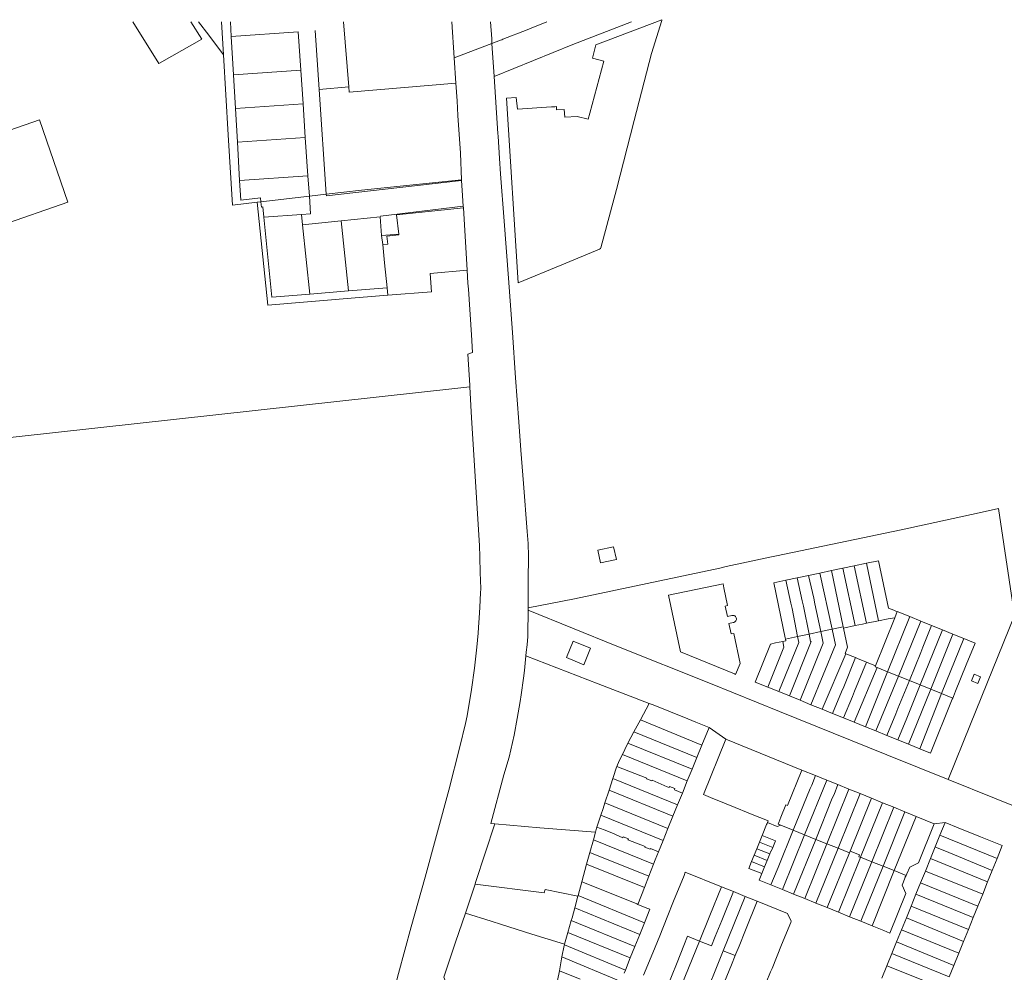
# Model space of a CAD drawing. Header units: metres. Extents: x 151449 to 154753, y 463150 to 465307.
# Tile 51 of 52: x 154054 to 154469, y 464894 to 465296. Entities that reach past the tile are written whole.
import ezdxf

# ---------------------------------------------------------------- set-up
doc = ezdxf.new("R2010")
doc.units = ezdxf.units.M
doc.layers.add('B-PV-KG-GRENS_PERCEEL-G', color=211, linetype='Continuous', lineweight=9)

msp = doc.modelspace()

# ---------------------------------------------------------------- linework, layer by layer
at = {"layer": 'B-PV-KG-GRENS_PERCEEL-G', "flags": 128}
for points in [[(154101.678, 465294.866), (154112.669, 465277.261)], [(154126.173, 465294.866), (154130.767, 465287.507)], [(154129.417, 465294.866), (154133.709, 465289.173)], [(154139.937, 465280.913), (154139.127, 465294.866)], [(154142.824, 465294.866), (154143.181, 465288.706)], [(154190.54, 465294.866), (154192.689, 465267.356)], [(154237.203, 465279.657), (154236.231, 465294.866)], [(154252.976, 465287.727), (154252.522, 465294.866)], [(154254.013, 465271.775), (154287.248, 465285.267), (154311.933, 465294.866)], [(154257.717, 465287.541), (154267.957, 465291.486), (154268.973, 465291.927), (154276.281, 465294.866)], [(154324.696, 465295.749), (154324.677, 465295.462), (154320.382, 465281.514), (154313.066, 465253.233), (154305.534, 465224.178), (154298.993, 465199.516), (154298.805, 465199.246), (154298.486, 465198.983), (154282.573, 465192.349), (154264.202, 465184.721), (154259.252, 465262.617)], [(154300.261, 465278.244), (154295.479, 465279.555), (154296.948, 465285.102), (154324.696, 465295.749)], [(154143.181, 465288.706), (154171.342, 465290.648)], [(154171.342, 465290.648), (154172.457, 465274.492)], [(154178.629, 465291.151), (154180.295, 465266.364)], [(154113.944, 465277.983), (154130.767, 465287.507)], [(154133.709, 465289.173), (154139.937, 465280.913)], [(154143.181, 465288.706), (154144.118, 465272.536)], [(154252.976, 465287.727), (154253.103, 465285.768)], [(154253.103, 465285.768), (154256.702, 465287.151)], [(154256.702, 465287.151), (154257.221, 465287.317), (154257.717, 465287.541)], [(154237.203, 465279.657), (154253.103, 465285.768)], [(154253.103, 465285.768), (154254.013, 465271.775)], [(154112.669, 465277.261), (154113.944, 465277.983)], [(154141.889, 465247.238), (154139.937, 465280.913)], [(154237.884, 465268.998), (154237.203, 465279.657)], [(154294.337, 465256.292), (154300.261, 465278.244)], [(154172.457, 465274.492), (154144.118, 465272.536)], [(154172.457, 465274.492), (154173.437, 465260.29)], [(154144.118, 465272.536), (154144.941, 465258.324)], [(154254.013, 465271.775), (154255.576, 465247.752)], [(154180.295, 465266.364), (154192.689, 465267.356)], [(154180.295, 465266.364), (154183.271, 465222.103)], [(154192.689, 465267.356), (154192.862, 465265.141), (154237.884, 465268.998)], [(154238.359, 465261.567), (154237.884, 465268.998)], [(154238.359, 465261.567), (154238.661, 465255.271)], [(154259.252, 465262.617), (154263.353, 465262.924), (154263.857, 465257.988)], [(154173.437, 465260.29), (154144.941, 465258.324)], [(154144.941, 465258.324), (154145.765, 465244.106)], [(154173.437, 465260.29), (154174.417, 465246.082)], [(154263.857, 465257.988), (154278.221, 465258.935)], [(154278.221, 465258.935), (154279.652, 465259.032)], [(154279.652, 465259.032), (154280.329, 465259.068)], [(154280.329, 465259.068), (154280.328, 465257.739)], [(154283.534, 465257.871), (154280.328, 465257.739)], [(154283.534, 465257.871), (154283.754, 465254.629), (154289.004, 465254.881), (154293.614, 465253.801), (154294.337, 465256.292)], [(154034.01, 465243.687), (154062.361, 465253.493)], [(154062.361, 465253.493), (154074.351, 465218.834)], [(154240.257, 465228.211), (154239.796, 465239.493), (154238.661, 465255.271)], [(154141.889, 465247.238), (154143.711, 465217.523)], [(154174.417, 465246.082), (154145.765, 465244.106)], [(154174.417, 465246.082), (154175.531, 465229.931)], [(154255.69, 465246.57), (154255.576, 465247.752)], [(154255.69, 465246.57), (154256.326, 465237.138), (154256.714, 465230.711)], [(154145.765, 465244.106), (154146.701, 465227.942)], [(154175.531, 465229.931), (154146.701, 465227.942)], [(154146.701, 465227.942), (154147.183, 465219.627), (154155.544, 465220.584), (154155.715, 465218.913)], [(154175.531, 465229.931), (154176.129, 465221.276)], [(154240.257, 465228.211), (154198.123, 465223.823)], [(154240.278, 465227.929), (154240.257, 465228.211)], [(154256.714, 465230.711), (154258.266, 465210.741), (154260.056, 465186.717), (154261.742, 465163.767), (154263.068, 465144.633), (154264.462, 465126.093), (154265.298, 465114.112), (154266.401, 465100.102), (154268.009, 465079.892), (154268.426, 465074.796), (154268.511, 465069.524), (154268.418, 465059.164), (154268.387, 465047.602)], [(154183.271, 465222.103), (154183.324, 465221.475), (154240.278, 465227.929)], [(154198.123, 465223.823), (154183.271, 465222.103)], [(154241.002, 465217.045), (154240.591, 465223.754), (154240.278, 465227.929)], [(154176.129, 465221.276), (154155.715, 465218.913)], [(154176.129, 465221.276), (154176.639, 465213.879), (154172.781, 465213.613)], [(154183.271, 465222.103), (154176.129, 465221.276)], [(154074.351, 465218.834), (154046.011, 465208.997)], [(154154.134, 465218.73), (154143.711, 465217.523)], [(154155.715, 465218.913), (154154.134, 465218.73)], [(154154.134, 465218.73), (154158.63, 465175.369), (154197.106, 465178.61)], [(154155.715, 465218.913), (154155.938, 465216.734), (154156.435, 465216.785), (154156.872, 465212.515)], [(154205.958, 465212.624), (154206.169, 465212.918), (154241.002, 465217.045)], [(154213.797, 465205.308), (154212.921, 465213.392), (154241.041, 465216.414)], [(154241.041, 465216.414), (154241.002, 465217.045)], [(154242.652, 465190.112), (154241.041, 465216.414)], [(154172.781, 465213.613), (154156.872, 465212.515)], [(154156.872, 465212.515), (154160.329, 465178.726), (154176.345, 465180.022)], [(154173.254, 465209.155), (154172.781, 465213.613)], [(154189.498, 465210.878), (154205.958, 465212.624)], [(154206.576, 465204.719), (154205.958, 465212.624)], [(154173.254, 465209.155), (154189.498, 465210.878)], [(154176.345, 465180.022), (154173.254, 465209.155)], [(154192.632, 465181.341), (154189.498, 465210.878)], [(154206.576, 465204.719), (154213.797, 465205.308)], [(154207.068, 465200.906), (154206.576, 465204.719)], [(154208.785, 465204.473), (154209.133, 465201.12), (154207.068, 465200.906)], [(154208.785, 465204.473), (154213.823, 465205.064), (154213.797, 465205.308)], [(154207.068, 465200.906), (154207.862, 465193.248)], [(154208.928, 465182.66), (154207.862, 465193.248)], [(154242.652, 465190.112), (154226.996, 465188.673), (154227.608, 465180.922)], [(154242.988, 465184.62), (154242.652, 465190.112)], [(154192.632, 465181.341), (154208.928, 465182.66)], [(154209.243, 465179.53), (154208.928, 465182.66)], [(154242.988, 465184.62), (154243.155, 465182.101)], [(154176.345, 465180.022), (154192.632, 465181.341)], [(154209.243, 465179.53), (154197.106, 465178.61)], [(154227.608, 465180.922), (154209.243, 465179.53)], [(154244.907, 465155.401), (154244.435, 465162.85), (154243.155, 465182.101)], [(154243.767, 465140.916), (154243.727, 465141.65), (154242.864, 465154.675), (154244.907, 465155.401)], [(154238.742, 465140.361), (154243.767, 465140.916)], [(154247.368, 465039.414), (154247.698, 465043.519), (154247.939, 465047.743), (154248.107, 465051.075), (154248.329, 465053.989), (154248.355, 465055.716), (154248.289, 465059.349), (154248.156, 465062.447), (154248.017, 465069.178), (154247.909, 465073.943), (154244.475, 465127.764), (154243.767, 465140.916)], [(154238.742, 465140.361), (154001.364, 465114.156)], [(154466.661, 465089.607), (154458.458, 465087.767), (154425.64, 465080.519), (154373, 465069.62), (154370.895, 465069.145), (154351.89, 465065.04), (154349.17, 465064.42), (154287.879, 465051.532)], [(154466.661, 465089.607), (154473.365, 465044.497)], [(154297.708, 465072.015), (154298.898, 465066.609), (154305.579, 465068.078), (154304.39, 465073.452)], [(154304.39, 465073.452), (154297.708, 465072.015)], [(154405.789, 465065.385), (154410.928, 465066.47)], [(154410.928, 465066.47), (154416.048, 465067.552), (154420.3, 465047.6), (154422.495, 465046.707)], [(154410.928, 465066.47), (154416.122, 465042.213)], [(154386.602, 465061.333), (154391.357, 465062.337)], [(154391.357, 465062.337), (154396.206, 465063.361)], [(154391.357, 465062.337), (154396.456, 465038.711)], [(154396.206, 465063.361), (154401.073, 465064.389)], [(154401.193, 465039.725), (154396.206, 465063.361)], [(154401.073, 465064.389), (154405.789, 465065.385)], [(154401.073, 465064.389), (154406.268, 465040.151)], [(154411.041, 465041.15), (154405.789, 465065.385)], [(154350.51, 465057.761), (154327.571, 465052.947), (154332.52, 465029.086), (154355.32, 465019.85), (154355.79, 465019.61), (154357.67, 465024.155), (154355.06, 465036.84), (154353.962, 465036.7)], [(154350.51, 465057.761), (154350.879, 465056.169)], [(154376.69, 465034.996), (154371.867, 465058.222), (154377.046, 465059.315)], [(154377.046, 465059.315), (154381.769, 465060.313)], [(154379.11, 465049.69), (154377.046, 465059.315)], [(154381.769, 465060.313), (154386.602, 465061.333)], [(154381.769, 465060.313), (154383.9, 465050.69)], [(154388.76, 465051.709), (154386.602, 465061.333)], [(154350.879, 465056.169), (154352.44, 465048.68), (154351.48, 465048.39)], [(154268.387, 465047.602), (154287.879, 465051.532)], [(154379.6, 465047.33), (154379.11, 465049.69)], [(154383.9, 465050.69), (154384.4, 465048.339)], [(154389.25, 465049.35), (154388.76, 465051.709)], [(154268.386, 465046.681), (154268.385, 465044.815), (154268.228, 465038.267), (154268.189, 465035.588), (154267.899, 465032.079), (154267.555, 465028.988), (154267.413, 465027.435)], [(154268.387, 465047.602), (154268.386, 465046.681)], [(154268.386, 465046.681), (154305.771, 465031.567), (154345.204, 465015.728), (154374.334, 465003.975), (154419.537, 464985.699), (154445.467, 464975.234)], [(154351.48, 465048.39), (154352.421, 465043.958)], [(154379.6, 465047.33), (154381.908, 465035.596)], [(154384.4, 465048.339), (154386.758, 465036.634)], [(154389.25, 465049.35), (154391.676, 465037.687)], [(154423.431, 465046.326), (154422.495, 465046.707)], [(154423.977, 465046.104), (154422.942, 465043.505)], [(154423.431, 465046.326), (154423.977, 465046.104)], [(154423.977, 465046.104), (154429.216, 465043.973)], [(154354.165, 465044.393), (154352.421, 465043.958)], [(154353.023, 465041.123), (154354.73, 465041.48)], [(154354.73, 465041.48), (154355.067, 465041.535), (154355.383, 465041.666), (154355.661, 465041.864), (154355.887, 465042.121), (154356.05, 465042.422), (154356.139, 465042.751), (154356.152, 465043.093), (154356.087, 465043.429), (154355.947, 465043.741), (154355.741, 465044.013), (154355.478, 465044.232), (154355.173, 465044.385), (154354.84, 465044.465), (154354.499, 465044.468), (154354.165, 465044.393)], [(154411.041, 465041.15), (154409.269, 465040.779)], [(154416.122, 465042.213), (154411.041, 465041.15)], [(154422.942, 465043.505), (154414.859, 465023.227)], [(154420.143, 465043.054), (154416.122, 465042.213)], [(154419.876, 465020.732), (154429.216, 465043.973)], [(154422.942, 465043.505), (154420.143, 465043.054)], [(154433.847, 465042.088), (154424.469, 465018.876)], [(154429.216, 465043.973), (154433.847, 465042.088)], [(154433.847, 465042.088), (154438.4, 465040.236)], [(154473.365, 465044.497), (154454.865, 464998.662), (154445.467, 464975.234)], [(154247.368, 465039.414), (154247.247, 465036.988), (154246.668, 465031.012), (154245.67, 465022.241), (154244.41, 465013.26), (154242.608, 465002.152), (154241.912, 464998.816)], [(154353.023, 465041.123), (154353.962, 465036.7)], [(154382.985, 465008.684), (154392.705, 465032.743), (154391.676, 465037.687)], [(154386.758, 465036.634), (154391.676, 465037.687)], [(154396.456, 465038.711), (154397.905, 465031.998), (154387.595, 465006.819)], [(154391.676, 465037.687), (154396.456, 465038.711)], [(154396.456, 465038.711), (154401.193, 465039.725)], [(154401.321, 465039.116), (154401.193, 465039.725)], [(154406.268, 465040.151), (154401.321, 465039.116)], [(154401.321, 465039.116), (154403.014, 465031.111), (154401.987, 465028.426), (154402.234, 465028.31)], [(154409.269, 465040.779), (154406.268, 465040.151)], [(154443.04, 465038.348), (154433.657, 465015.162)], [(154434.755, 465031.044), (154438.4, 465040.236)], [(154438.4, 465040.236), (154443.04, 465038.348)], [(154443.04, 465038.348), (154447.376, 465036.584)], [(154284.478, 465026.663), (154287.268, 465033.625)], [(154287.268, 465033.625), (154294.681, 465030.617)], [(154369.362, 465014.195), (154364.06, 465016.34), (154370.57, 465032.39), (154372.612, 465032.85), (154375.696, 465033.504)], [(154375.696, 465033.504), (154376.161, 465031.085), (154369.362, 465014.195)], [(154381.908, 465035.596), (154382.412, 465033.034), (154373.992, 465012.322)], [(154375.696, 465033.504), (154376.936, 465033.762)], [(154376.69, 465034.996), (154376.789, 465034.5)], [(154376.789, 465034.5), (154381.908, 465035.596)], [(154376.789, 465034.5), (154376.936, 465033.762)], [(154387.672, 465033.506), (154378.515, 465010.492)], [(154381.908, 465035.596), (154386.758, 465036.634)], [(154386.758, 465036.634), (154387.399, 465033.449)], [(154387.672, 465033.506), (154387.399, 465033.449)], [(154438.079, 465013.375), (154447.376, 465036.584)], [(154451.989, 465034.707), (154442.658, 465011.524)], [(154447.376, 465036.584), (154451.989, 465034.707)], [(154451.989, 465034.707), (154456.737, 465032.776), (154453.01, 465023.63)], [(154291.891, 465023.655), (154294.681, 465030.617)], [(154429.059, 465017.02), (154433.846, 465028.806)], [(154433.846, 465028.806), (154434.755, 465031.044)], [(154267.413, 465027.435), (154267.271, 465025.896), (154266.786, 465021.259), (154266.381, 465017.99), (154265.442, 465010.918), (154264.941, 465008.149)], [(154267.413, 465027.435), (154297.911, 465015.549), (154319.357, 465007.363)], [(154284.478, 465026.663), (154291.891, 465023.655)], [(154392.325, 465004.907), (154402.234, 465028.31)], [(154401.41, 465014.42), (154406.32, 465026.66)], [(154402.234, 465028.31), (154406.32, 465026.66)], [(154410.96, 465024.795), (154406, 465012.56)], [(154406.32, 465026.66), (154407.473, 465026.197)], [(154407.473, 465026.197), (154409.283, 465025.469)], [(154409.283, 465025.469), (154410.96, 465024.795)], [(154410.96, 465024.795), (154414.859, 465023.227)], [(154405.83, 464999.442), (154415.436, 465022.527)], [(154410.571, 464997.524), (154419.876, 465020.732)], [(154414.859, 465023.227), (154414.699, 465022.825), (154415.436, 465022.527)], [(154415.436, 465022.527), (154419.876, 465020.732)], [(154419.876, 465020.732), (154424.469, 465018.876)], [(154453.01, 465023.63), (154448.55, 465012.55)], [(154424.469, 465018.876), (154414.912, 464995.768)], [(154424.25, 465005.18), (154429.059, 465017.02)], [(154424.469, 465018.876), (154429.059, 465017.02)], [(154429.059, 465017.02), (154433.657, 465015.162)], [(154369.362, 465014.195), (154373.992, 465012.322)], [(154373.992, 465012.322), (154378.515, 465010.492)], [(154400.51, 465012.19), (154396.712, 465003.131)], [(154400.51, 465012.19), (154401.41, 465014.42)], [(154406, 465012.56), (154405.1, 465010.33)], [(154428.746, 464990.171), (154438.079, 465013.375)], [(154433.657, 465015.162), (154428.86, 465003.31)], [(154433.657, 465015.162), (154438.079, 465013.375)], [(154438.079, 465013.375), (154442.658, 465011.524)], [(154447.63, 465010.28), (154448.55, 465012.55)], [(154260.317, 464984.663), (154262.453, 464993.898), (154263.735, 465000.984), (154264.941, 465008.149)], [(154378.515, 465010.492), (154382.985, 465008.684)], [(154382.985, 465008.684), (154387.595, 465006.819)], [(154401.277, 465001.284), (154405.1, 465010.33)], [(154442.658, 465011.524), (154433.463, 464988.263)], [(154433.463, 464988.263), (154438.02, 464986.42), (154447.16, 465009.08)], [(154442.658, 465011.524), (154447.371, 465009.619)], [(154447.371, 465009.619), (154447.16, 465009.08)], [(154447.63, 465010.28), (154447.371, 465009.619)], [(154319.357, 465007.363), (154315.654, 465000.444)], [(154319.357, 465007.363), (154321.04, 465006.72)], [(154321.04, 465006.72), (154335.724, 465000.815), (154338.977, 464999.487), (154344.625, 464997.21)], [(154387.595, 465006.819), (154392.325, 465004.907)], [(154392.325, 465004.907), (154396.712, 465003.131)], [(154423.35, 465002.95), (154424.25, 465005.18)], [(154315.654, 465000.444), (154312.902, 464995.303)], [(154315.654, 465000.444), (154341.597, 464989.767)], [(154396.712, 465003.131), (154401.277, 465001.284)], [(154401.277, 465001.284), (154405.83, 464999.442)], [(154419.607, 464993.869), (154423.35, 465002.95)], [(154427.95, 465001.08), (154424.215, 464992.004)], [(154428.86, 465003.31), (154427.95, 465001.08)], [(154241.912, 464998.816), (154239.576, 464988.978), (154234.898, 464970.791), (154224.946, 464934.058), (154219.09, 464913.067), (154213.643, 464893.447), (154209.715, 464878.417)], [(154344.625, 464997.21), (154341.597, 464989.767)], [(154344.625, 464997.21), (154351.735, 464992.25)], [(154405.83, 464999.442), (154410.571, 464997.524)], [(154410.571, 464997.524), (154414.912, 464995.768)], [(154414.912, 464995.768), (154419.607, 464993.869)], [(154312.902, 464995.303), (154310.434, 464990.549)], [(154339.479, 464984.561), (154312.902, 464995.303)], [(154351.735, 464992.25), (154342.26, 464968.87), (154345.28, 464967.66), (154351.17, 464965.23), (154355.59, 464963.46), (154361.16, 464961.18), (154365.62, 464959.42), (154366.412, 464959.092)], [(154383.756, 464979.259), (154351.735, 464992.25)], [(154419.607, 464993.869), (154424.215, 464992.004)], [(154424.215, 464992.004), (154428.746, 464990.171)], [(154310.434, 464990.549), (154309.093, 464987.966), (154308.108, 464985.87)], [(154310.434, 464990.549), (154337.489, 464979.669)], [(154341.597, 464989.767), (154339.479, 464984.561)], [(154428.746, 464990.171), (154433.463, 464988.263)], [(154260.317, 464984.663), (154258.097, 464977.204), (154252.609, 464956.648), (154254.32, 464956.506)], [(154308.108, 464985.87), (154306.793, 464983.072), (154305.778, 464980.687)], [(154335.457, 464974.673), (154308.108, 464985.87)], [(154339.479, 464984.561), (154337.489, 464979.669)], [(154305.778, 464980.687), (154305.497, 464980.028), (154304.323, 464976.509), (154304.041, 464975.646)], [(154305.778, 464980.687), (154318.4, 464975.814)], [(154337.489, 464979.669), (154335.457, 464974.673)], [(154383.756, 464979.259), (154377.695, 464964.255)], [(154389.432, 464976.956), (154383.756, 464979.259)], [(154304.041, 464975.646), (154302.465, 464970.823)], [(154304.041, 464975.646), (154331.325, 464964.517)], [(154318.4, 464975.814), (154318.31, 464975.59), (154320.49, 464974.71)], [(154327.97, 464972.32), (154327.777, 464971.868), (154326.978, 464972.199), (154320.583, 464974.928), (154320.49, 464974.71)], [(154384.899, 464951.924), (154394.253, 464975)], [(154387.911, 464972.862), (154389.432, 464976.956)], [(154394.253, 464975), (154389.432, 464976.956)], [(154398.968, 464973.087), (154394.253, 464975)], [(154445.467, 464975.234), (154503.983, 464951.575), (154565.244, 464926.58), (154569.882, 464914.905)], [(154302.465, 464970.823), (154300.719, 464965.475)], [(154329.394, 464959.77), (154302.465, 464970.823)], [(154329.983, 464970.958), (154330.17, 464971.42), (154327.97, 464972.32)], [(154329.983, 464970.958), (154333.376, 464969.557)], [(154335.457, 464974.673), (154333.376, 464969.557)], [(154380.09, 464953.872), (154387.193, 464971.451)], [(154387.193, 464971.451), (154387.911, 464972.862)], [(154403.597, 464971.209), (154394.28, 464948.153)], [(154397.3, 464968.991), (154398.968, 464973.087)], [(154403.597, 464971.209), (154398.968, 464973.087)], [(154408.32, 464969.293), (154403.597, 464971.209)], [(154333.376, 464969.557), (154331.325, 464964.517)], [(154396.554, 464967.393), (154389.616, 464950.013)], [(154396.554, 464967.393), (154397.3, 464968.991)], [(154399.028, 464946.259), (154399.066, 464946.353), (154408.32, 464969.293)], [(154404.048, 464945.073), (154413.046, 464967.376)], [(154413.046, 464967.376), (154408.32, 464969.293)], [(154417.77, 464965.459), (154413.046, 464967.376)], [(154300.719, 464965.475), (154299.92, 464963.029), (154299.025, 464960.261)], [(154300.719, 464965.475), (154327.271, 464954.551)], [(154331.325, 464964.517), (154329.394, 464959.77)], [(154377.037, 464964.521), (154374.92, 464959.39), (154374.038, 464957.19)], [(154377.037, 464964.521), (154377.695, 464964.255)], [(154408.501, 464942.482), (154417.77, 464965.459)], [(154413.24, 464940.592), (154422.497, 464963.541)], [(154422.497, 464963.541), (154417.77, 464965.459)], [(154427.224, 464961.623), (154422.497, 464963.541)], [(154299.025, 464960.261), (154297.368, 464955.139)], [(154325.223, 464949.517), (154299.025, 464960.261)], [(154329.394, 464959.77), (154327.271, 464954.551)], [(154366.412, 464959.092), (154369.527, 464957.803)], [(154417.977, 464938.702), (154427.224, 464961.623)], [(154422.714, 464936.813), (154431.949, 464959.706)], [(154431.949, 464959.706), (154427.224, 464961.623)], [(154439.545, 464956.625), (154431.949, 464959.706)], [(154254.32, 464956.506), (154246.222, 464931.826), (154245.988, 464931.127)], [(154254.32, 464956.506), (154273.333, 464954.934), (154296.751, 464953.005)], [(154297.368, 464955.139), (154297.219, 464954.679), (154296.751, 464953.005)], [(154300.44, 464954.03), (154297.368, 464955.139)], [(154300.44, 464954.03), (154303.68, 464952.71)], [(154327.271, 464954.551), (154325.223, 464949.517)], [(154367.032, 464951.669), (154368.887, 464956.255)], [(154368.887, 464956.255), (154369.06, 464956.673), (154369.23, 464957.084)], [(154369.23, 464957.084), (154369.527, 464957.803)], [(154369.23, 464957.084), (154373.323, 464955.408)], [(154373.323, 464955.408), (154374.89, 464955.983)], [(154374.038, 464957.19), (154373.74, 464956.447)], [(154373.74, 464956.447), (154374.89, 464955.983)], [(154374.89, 464955.983), (154380.09, 464953.872)], [(154427.98, 464935.41), (154429.23, 464938.32), (154432.86, 464940.12), (154439.545, 464956.625)], [(154439.545, 464956.625), (154444.117, 464957.112)], [(154444.117, 464957.112), (154441.937, 464951.738)], [(154444.117, 464957.112), (154449.61, 464954.87)], [(154449.61, 464954.87), (154459.045, 464951.025)], [(154296.751, 464953.005), (154295.847, 464949.778)], [(154303.68, 464952.71), (154308.227, 464950.704)], [(154310.6, 464950.2), (154308.4, 464951.13), (154308.227, 464950.704)], [(154317.6, 464946.75), (154317.688, 464946.976), (154310.443, 464949.797), (154310.6, 464950.2)], [(154365.871, 464948.799), (154367.032, 464951.669)], [(154372.61, 464949.44), (154367.032, 464951.669)], [(154370.716, 464930.815), (154371.829, 464933.553), (154373.712, 464938.184), (154380.09, 464953.872)], [(154375.548, 464928.856), (154384.899, 464951.924)], [(154384.899, 464951.924), (154380.09, 464953.872)], [(154389.616, 464950.013), (154380.265, 464926.944)], [(154384.899, 464951.924), (154389.616, 464950.013)], [(154389.616, 464950.013), (154394.28, 464948.153)], [(154441.937, 464951.738), (154439.939, 464946.812)], [(154441.937, 464951.738), (154466.035, 464941.915)], [(154459.045, 464951.025), (154468.218, 464947.427), (154466.78, 464943.76)], [(154295.847, 464949.778), (154294.374, 464944.517)], [(154295.847, 464949.778), (154321.198, 464939.541)], [(154317.6, 464946.75), (154319.81, 464945.86), (154319.912, 464946.111)], [(154319.912, 464946.111), (154323.301, 464944.791)], [(154325.223, 464949.517), (154323.301, 464944.791)], [(154363.665, 464943.344), (154364.771, 464946.079)], [(154364.771, 464946.079), (154365.871, 464948.799)], [(154370.253, 464943.888), (154364.771, 464946.079)], [(154365.871, 464948.799), (154371.461, 464946.566)], [(154370.8, 464944.969), (154371.461, 464946.566)], [(154371.461, 464946.566), (154372.61, 464949.44)], [(154394.28, 464948.153), (154384.943, 464925.048)], [(154389.694, 464923.121), (154399.028, 464946.259)], [(154394.28, 464948.153), (154399.028, 464946.259)], [(154399.028, 464946.259), (154403.766, 464944.37)], [(154439.939, 464946.812), (154437.964, 464941.944)], [(154440.82, 464946.46), (154439.939, 464946.812)], [(154444.07, 464945.15), (154440.82, 464946.46)], [(154294.374, 464944.517), (154293.529, 464941.499), (154292.982, 464939.485)], [(154319.207, 464934.424), (154294.374, 464944.517)], [(154323.301, 464944.791), (154321.916, 464941.387), (154321.198, 464939.541)], [(154362.583, 464940.67), (154363.665, 464943.344)], [(154369.146, 464941.154), (154363.665, 464943.344)], [(154369.146, 464941.154), (154370.253, 464943.888)], [(154370.253, 464943.888), (154370.707, 464945.007), (154370.8, 464944.969)], [(154403.766, 464944.37), (154394.421, 464921.205)], [(154399.147, 464919.289), (154408.445, 464942.341)], [(154403.766, 464944.37), (154404.048, 464945.073)], [(154404.048, 464945.073), (154408.026, 464943.467)], [(154407.694, 464942.643), (154408.026, 464943.467)], [(154407.694, 464942.643), (154408.445, 464942.341)], [(154408.445, 464942.341), (154408.501, 464942.482)], [(154408.501, 464942.482), (154413.24, 464940.592)], [(154437.964, 464941.944), (154435.81, 464936.632)], [(154437.964, 464941.944), (154462.044, 464932.037)], [(154463.985, 464936.84), (154444.07, 464945.15)], [(154466.035, 464941.915), (154463.985, 464936.84)], [(154466.78, 464943.76), (154466.035, 464941.915)], [(154292.982, 464939.485), (154290.979, 464932.111)], [(154292.982, 464939.485), (154317.357, 464929.668)], [(154321.198, 464939.541), (154319.207, 464934.424)], [(154366.881, 464935.559), (154361.413, 464937.776), (154362.571, 464940.641)], [(154362.571, 464940.641), (154362.583, 464940.67)], [(154368.041, 464938.424), (154362.571, 464940.641)], [(154366.881, 464935.559), (154368.041, 464938.424)], [(154368.041, 464938.424), (154368.057, 464938.464)], [(154368.057, 464938.464), (154369.146, 464941.154)], [(154403.874, 464917.373), (154413.24, 464940.592)], [(154408.6, 464915.457), (154417.977, 464938.702)], [(154413.24, 464940.592), (154417.977, 464938.702)], [(154417.977, 464938.702), (154422.714, 464936.813)], [(154319.207, 464934.424), (154317.357, 464929.668)], [(154325.376, 464913.292), (154325.653, 464914.01), (154326.99, 464917.25), (154329.65, 464923.925), (154334.058, 464934.781), (154334.573, 464936.213), (154349.914, 464930.004)], [(154366.881, 464935.559), (154365.771, 464932.819)], [(154413.326, 464913.541), (154422.714, 464936.813)], [(154427.322, 464933.894), (154426.09, 464930.66), (154427.56, 464927.18), (154420.815, 464910.505), (154418.283, 464911.531)], [(154422.714, 464936.813), (154427.68, 464934.833)], [(154427.215, 464933.937), (154427.68, 464934.833)], [(154427.215, 464933.937), (154427.322, 464933.894)], [(154427.68, 464934.833), (154427.98, 464935.41)], [(154435.81, 464936.632), (154433.809, 464931.7)], [(154459.969, 464926.901), (154435.81, 464936.632)], [(154463.985, 464936.84), (154462.044, 464932.037)], [(154245.988, 464931.127), (154241.874, 464918.856)], [(154245.988, 464931.127), (154275.066, 464927.524)], [(154290.979, 464932.111), (154289.408, 464926.325)], [(154290.979, 464932.111), (154304.696, 464926.584)], [(154317.357, 464929.668), (154314.596, 464922.571)], [(154349.914, 464930.004), (154344.965, 464917.84)], [(154349.914, 464930.004), (154354.918, 464927.979)], [(154370.716, 464930.815), (154365.771, 464932.819)], [(154375.548, 464928.856), (154370.716, 464930.815)], [(154433.809, 464931.7), (154431.852, 464926.875)], [(154433.809, 464931.7), (154457.93, 464921.852)], [(154462.044, 464932.037), (154459.969, 464926.901)], [(154275.066, 464927.524), (154275.499, 464928.872)], [(154275.499, 464928.872), (154289.337, 464926.063)], [(154289.337, 464926.063), (154288.001, 464921.146)], [(154289.408, 464926.325), (154289.337, 464926.063)], [(154289.408, 464926.325), (154317.371, 464914.797)], [(154304.696, 464926.584), (154314.112, 464922.761)], [(154354.918, 464927.979), (154349.968, 464915.806)], [(154359.884, 464925.969), (154350.623, 464903.051)], [(154354.918, 464927.979), (154359.884, 464925.969)], [(154359.884, 464925.969), (154364.916, 464923.932)], [(154380.265, 464926.944), (154375.548, 464928.856)], [(154384.943, 464925.048), (154380.265, 464926.944)], [(154389.694, 464923.121), (154384.943, 464925.048)], [(154431.852, 464926.875), (154429.819, 464921.864)], [(154455.993, 464917.057), (154431.852, 464926.875)], [(154459.969, 464926.901), (154457.93, 464921.852)], [(154288.001, 464921.146), (154286.856, 464916.931), (154286.551, 464915.85)], [(154315.413, 464909.937), (154288.001, 464921.146)], [(154314.112, 464922.761), (154314.596, 464922.571)], [(154314.596, 464922.571), (154315.515, 464922.174), (154318.764, 464920.871), (154319.68, 464920.53), (154317.371, 464914.797)], [(154364.916, 464923.932), (154359.966, 464911.74)], [(154364.916, 464923.932), (154377.72, 464918.75), (154379.26, 464915.44), (154379.05, 464914.98), (154375.21, 464905.54), (154371.185, 464895.578)], [(154394.421, 464921.205), (154389.694, 464923.121)], [(154399.147, 464919.289), (154394.421, 464921.205)], [(154429.819, 464921.864), (154427.82, 464916.935)], [(154429.819, 464921.864), (154453.951, 464912.002)], [(154457.93, 464921.852), (154455.993, 464917.057)], [(154241.874, 464918.856), (154237.764, 464906.595), (154232.867, 464891.925), (154234.16, 464888.426), (154234.738, 464888.214)], [(154241.874, 464918.856), (154252.695, 464915.567)], [(154344.965, 464917.84), (154340.607, 464907.114)], [(154403.874, 464917.373), (154399.147, 464919.289)], [(154408.6, 464915.457), (154403.874, 464917.373)], [(154427.82, 464916.935), (154425.77, 464911.882)], [(154451.913, 464906.96), (154427.82, 464916.935)], [(154455.993, 464917.057), (154453.951, 464912.002)], [(154252.695, 464915.567), (154257.102, 464914.124)], [(154257.102, 464914.124), (154269.972, 464910.009), (154283.708, 464905.771)], [(154286.551, 464915.85), (154285.091, 464910.675)], [(154286.551, 464915.85), (154313.377, 464904.883)], [(154317.371, 464914.797), (154315.413, 464909.937)], [(154323.8, 464909.33), (154325.103, 464912.583)], [(154325.103, 464912.583), (154325.376, 464913.292)], [(154349.968, 464915.806), (154347.221, 464909.057)], [(154413.326, 464913.541), (154408.6, 464915.457)], [(154418.283, 464911.531), (154413.326, 464913.541)], [(154285.091, 464910.675), (154283.708, 464905.771)], [(154311.413, 464900.009), (154285.091, 464910.675)], [(154315.413, 464909.937), (154313.377, 464904.883)], [(154320.85, 464902.19), (154323.8, 464909.33)], [(154326.362, 464886.32), (154331.109, 464898.031), (154334.031, 464905.206), (154335.599, 464909.145)], [(154335.599, 464909.145), (154340.607, 464907.114)], [(154345.622, 464905.08), (154347.221, 464909.057)], [(154359.966, 464911.74), (154357.275, 464904.983)], [(154425.77, 464911.882), (154423.694, 464906.764)], [(154425.77, 464911.882), (154449.904, 464901.985)], [(154453.951, 464912.002), (154451.913, 464906.96)], [(154283.621, 464905.465), (154283.575, 464905.302), (154282.621, 464900.456)], [(154283.708, 464905.771), (154283.621, 464905.465)], [(154283.621, 464905.465), (154309.331, 464894.837)], [(154313.377, 464904.883), (154311.413, 464900.009)], [(154331.356, 464884.295), (154340.607, 464907.114)], [(154345.622, 464905.08), (154340.607, 464907.114)], [(154355.954, 464901.742), (154357.275, 464904.983)], [(154423.694, 464906.764), (154421.712, 464901.877)], [(154447.792, 464896.758), (154423.694, 464906.764)], [(154451.913, 464906.96), (154449.904, 464901.985)], [(154282.621, 464900.456), (154281.514, 464894.6)], [(154282.621, 464900.456), (154307.419, 464890.096)], [(154320.85, 464902.19), (154317.02, 464892.74)], [(154341.375, 464880.232), (154350.623, 464903.051)], [(154346.388, 464878.199), (154351.135, 464889.911), (154354.072, 464897.078), (154355.666, 464901.006)], [(154350.623, 464903.051), (154355.666, 464901.006)], [(154355.954, 464901.742), (154355.666, 464901.006)], [(154421.712, 464901.877), (154419.607, 464896.689)], [(154421.712, 464901.877), (154445.861, 464891.979)], [(154449.904, 464901.985), (154447.792, 464896.758)], [(154311.413, 464900.009), (154309.331, 464894.837)], [(154419.607, 464896.689), (154417.495, 464891.481)], [(154443.814, 464886.91), (154419.607, 464896.689)], [(154447.792, 464896.758), (154445.861, 464891.979)], [(154281.514, 464894.6), (154280.06, 464887.056)], [(154290.3, 464891.08), (154281.514, 464894.6)], [(154309.331, 464894.837), (154308.802, 464893.525)], [(154370.587, 464894.133), (154368.76, 464889.585), (154366.424, 464883.858), (154362.553, 464874.283), (154361.65, 464872.01)], [(154370.587, 464894.133), (154371.185, 464895.578)]]:
    msp.add_lwpolyline(points, dxfattribs=at)
msp.add_lwpolyline([(154455.2, 465016.91), (154456.33, 465019.69), (154459.11, 465018.56), (154457.99, 465015.78)], close=True, dxfattribs=at)

doc.saveas('drawing.dxf')
